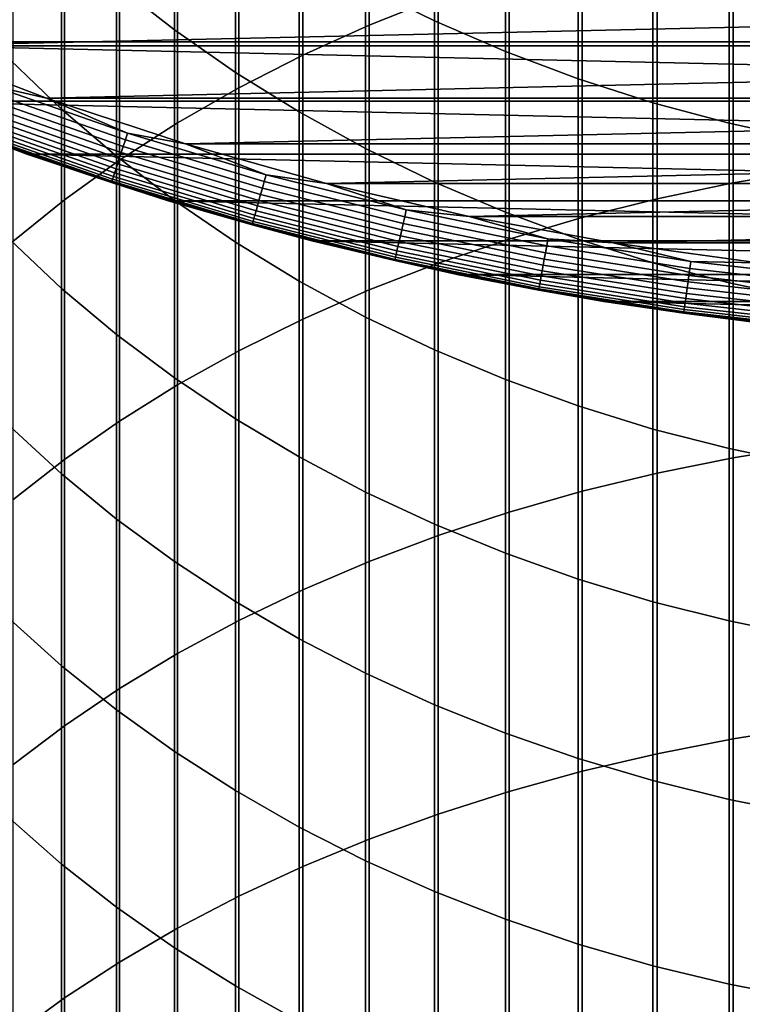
# Model space of a CAD drawing. Header units: metres. Extents: x -28 to 70, y -218 to 27.
# Tile 82 of 246: x -9 to -3, y -33 to -25. Entities that reach past the tile are written whole.
import ezdxf

# ---------------------------------------------------------------- set-up
doc = ezdxf.new("R2010")
doc.units = ezdxf.units.M
doc.layers.add('solid_10_261_002_XXX', color=7, linetype='CONTINUOUS')

msp = doc.modelspace()

# ---------------------------------------------------------------- linework, layer by layer
at = {"layer": 'solid_10_261_002_XXX'}
for points in [[(-6.332219, -22.656914, 430.606812), (-6.332219, -24.827438, 432.690155), (-5.753431, -24.595758, 432.938232), (-5.753431, -22.418545, 430.84845)], [(-6.891044, -22.917719, 430.342407), (-6.891044, -25.080925, 432.418732), (-6.332219, -24.827438, 432.690155), (-6.332219, -22.656914, 430.606812)], [(-7.428144, -23.20014, 430.056091), (-7.428144, -25.355421, 432.124817), (-6.891044, -25.080925, 432.418732), (-6.891044, -22.917719, 430.342407)], [(-7.968838, -23.488607, 401.639801), (-7.968838, -24.867594, 403.711243), (-8.456086, -24.487127, 403.972107), (-8.456086, -23.101158, 401.890167)], [(-7.941825, -23.503286, 429.748779), (-7.941825, -25.650059, 431.809357), (-7.428144, -25.355421, 432.124817), (-7.428144, -23.20014, 430.056091)], [(-5.785134, -23.492146, 398.725464), (-5.785134, -24.791527, 400.797882), (-6.362891, -24.504965, 400.983063), (-6.362891, -23.200634, 398.90274)], [(-7.456467, -23.852476, 401.404694), (-7.456467, -25.224905, 403.466278), (-7.968838, -24.867594, 403.711243), (-7.968838, -23.488607, 401.639801)], [(-5.189138, -23.755493, 398.565308), (-5.189138, -25.0504, 400.630615), (-5.785134, -24.791527, 400.797882), (-5.785134, -23.492146, 398.725464)], [(-8.430468, -23.826202, 429.421448), (-8.430468, -25.963911, 431.473297), (-7.941825, -25.650059, 431.809357), (-7.941825, -23.503286, 429.748779)], [(-8.916676, -24.084705, 404.248016), (-8.916676, -25.534712, 406.302185), (-9.349153, -25.119684, 406.603729), (-9.349153, -23.661596, 404.538086)], [(-8.892533, -24.167868, 429.075073), (-8.892533, -26.29599, 431.117737), (-8.430468, -25.963911, 431.473297), (-8.430468, -23.826202, 429.421448)], [(-4.576783, -23.989841, 398.422791), (-4.576783, -25.280769, 400.48175), (-5.189138, -25.0504, 400.630615), (-5.189138, -23.755493, 398.565308)], [(-3.275962, -23.900652, 433.682495), (-3.275962, -26.154724, 435.730743), (-2.625782, -26.044939, 435.854919), (-2.625782, -23.787516, 433.80365)], [(-6.920588, -24.19162, 401.185547), (-6.920588, -25.557936, 403.237946), (-7.456467, -25.224905, 403.466278), (-7.456467, -23.852476, 401.404694)], [(-3.915814, -24.038515, 433.534882), (-3.915814, -26.288504, 435.579407), (-3.275962, -26.154724, 435.730743), (-3.275962, -23.900652, 433.682495)], [(-3.949999, -24.194456, 398.29837), (-3.949999, -25.481909, 400.351776), (-4.576783, -25.280769, 400.48175), (-4.576783, -23.989841, 398.422791)], [(-4.543321, -24.200676, 433.361267), (-4.543321, -26.44586, 435.401428), (-3.915814, -26.288504, 435.579407), (-3.915814, -24.038515, 433.534882)], [(-8.456086, -24.487127, 403.972107), (-8.456086, -25.929447, 406.015411), (-8.916676, -25.534712, 406.302185), (-8.916676, -24.084705, 404.248016)], [(-9.326563, -24.527208, 428.710785), (-9.326563, -26.645245, 430.743774), (-8.892533, -26.29599, 431.117737), (-8.892533, -24.167868, 429.075073)], [(-6.362891, -24.504965, 400.983063), (-6.362891, -25.865633, 403.026978), (-6.920588, -25.557936, 403.237946), (-6.920588, -24.19162, 401.185547)], [(-5.156505, -24.386618, 433.16217), (-5.156505, -26.626297, 435.197327), (-4.543321, -26.44586, 435.401428), (-4.543321, -24.200676, 433.361267)], [(-3.310761, -24.36869, 398.192413), (-3.310761, -25.653183, 400.241119), (-3.949999, -25.481909, 400.351776), (-3.949999, -24.194456, 398.29837)], [(-5.753431, -24.595758, 432.938232), (-5.753431, -26.829243, 434.967743), (-5.156505, -26.626297, 435.197327), (-5.156505, -24.386618, 433.16217)], [(-2.661086, -24.511995, 398.105286), (-2.661086, -25.794054, 400.150085), (-3.310761, -25.653183, 400.241119), (-3.310761, -24.36869, 398.192413)], [(11.52733, -24.967373, -5), (-11.52733, -24.967373, -5), (-12.651799, -24.416838, -5)], [(12.651799, -24.416838, -5), (11.52733, -24.967373, -5), (-12.651799, -24.416838, -5)], [(-7.968838, -24.867594, 403.711243), (-7.968838, -26.302647, 405.744263), (-8.456086, -25.929447, 406.015411), (-8.456086, -24.487127, 403.972107)], [(-11.317754, -24.513424), (-10.189992, -25.003273), (11.317797, -24.513405)], [(-10.189992, -25.003273), (10.190036, -25.003256), (11.317797, -24.513405)], [(-5.785134, -24.791527, 400.797882), (-5.785134, -26.14703, 402.834076), (-6.362891, -25.865633, 403.026978), (-6.362891, -24.504965, 400.983063)], [(-6.332219, -24.827438, 432.690155), (-6.332219, -27.054058, 434.71344), (-5.753431, -26.829243, 434.967743), (-5.753431, -24.595758, 432.938232)], [(-5.189138, -25.0504, 400.630615), (-5.189138, -26.401237, 402.65979), (-5.785134, -26.14703, 402.834076), (-5.785134, -24.791527, 400.797882)], [(-7.456467, -25.224905, 403.466278), (-7.456467, -26.653133, 405.489624), (-7.968838, -26.302647, 405.744263), (-7.968838, -24.867594, 403.711243)], [(-6.891044, -25.080925, 432.418732), (-6.891044, -27.300037, 434.435211), (-6.332219, -27.054058, 434.71344), (-6.332219, -24.827438, 432.690155)], [(10.379183, -25.466097, -5), (-10.379183, -25.466097, -5), (-11.52733, -24.967373, -5)], [(11.52733, -24.967373, -5), (10.379183, -25.466097, -5), (-11.52733, -24.967373, -5)], [(-10.189992, -25.003273), (-9.041654, -25.441059), (10.190036, -25.003256)], [(-9.508297, -25.334766, -0.003646), (-9.041654, -25.441059), (-10.189992, -25.003273)], [(-9.041654, -25.441059), (9.041698, -25.441042), (10.190036, -25.003256)], [(-4.576783, -25.280769, 400.48175), (-4.576783, -26.627455, 402.504669), (-5.189138, -26.401237, 402.65979), (-5.189138, -25.0504, 400.630615)], [(-8.916676, -25.534712, 406.302185), (-8.916676, -27.040287, 408.31601), (-9.349153, -26.63365, 408.628784), (-9.349153, -25.119684, 406.603729)], [(-7.428144, -25.355421, 432.124817), (-7.428144, -27.566402, 434.133911), (-6.891044, -27.300037, 434.435211), (-6.891044, -25.080925, 432.418732)], [(-6.920588, -25.557936, 403.237946), (-6.920588, -26.979801, 405.252289), (-7.456467, -26.653133, 405.489624), (-7.456467, -25.224905, 403.466278)], [(-3.949999, -25.481909, 400.351776), (-3.949999, -26.824968, 402.369263), (-4.576783, -26.627455, 402.504669), (-4.576783, -25.280769, 400.48175)], [(-9.549459, -25.444445, -0.032535), (-8.398283, -25.847258, -0.032535), (-8.380453, -25.792383, -0.014544), (-9.529185, -25.390425, -0.014544)], [(-9.529185, -25.390425, -0.014544), (-8.380453, -25.792383, -0.014544), (-8.362082, -25.735844, -0.003646), (-9.508297, -25.334766, -0.003646)], [(-9.508297, -25.334766, -0.003646), (-8.362082, -25.735844, -0.003646), (-9.041654, -25.441059)], [(-7.941825, -25.650059, 431.809357), (-7.941825, -27.852314, 433.810486), (-7.428144, -27.566402, 434.133911), (-7.428144, -25.355421, 432.124817)], [(9.208967, -25.912247, -5), (-9.208967, -25.912247, -5), (-10.379183, -25.466097, -5)], [(-9.209188, -25.912176, -0.5), (-10.379026, -25.466169, -0.5), (-10.379183, -25.466097, -5), (-9.208967, -25.912247, -5)], [(10.379183, -25.466097, -5), (9.208967, -25.912247, -5), (-10.379183, -25.466097, -5)], [(-9.661554, -25.74312, -0.440391), (-10.379026, -25.466169, -0.5), (-9.209188, -25.912176, -0.5)], [(-9.568823, -25.496037, -0.057356), (-8.415312, -25.899668, -0.057356), (-8.398283, -25.847258, -0.032535), (-9.549459, -25.444445, -0.032535)], [(-9.041654, -25.441059), (-7.874376, -25.826231), (9.041698, -25.441042)], [(-8.362082, -25.735844, -0.003646), (-7.874376, -25.826231), (-9.041654, -25.441059)], [(-7.874376, -25.826231), (7.874422, -25.826216), (9.041698, -25.441042)], [(-3.310761, -25.653183, 400.241119), (-3.310761, -26.993156, 402.253967), (-3.949999, -26.824968, 402.369263), (-3.949999, -25.481909, 400.351776)], [(-9.603702, -25.588972, -0.125945), (-8.445987, -25.994074, -0.125945), (-8.431292, -25.948847, -0.088645), (-9.586992, -25.544449, -0.088645)], [(-9.586992, -25.544449, -0.088645), (-8.431292, -25.948847, -0.088645), (-8.415312, -25.899668, -0.057356), (-9.568823, -25.496037, -0.057356)], [(-8.456086, -25.929447, 406.015411), (-8.456086, -27.427042, 408.018555), (-8.916676, -27.040287, 408.31601), (-8.916676, -25.534712, 406.302185)], [(-6.362891, -25.865633, 403.026978), (-6.362891, -27.281624, 405.03299), (-6.920588, -26.979801, 405.252289), (-6.920588, -25.557936, 403.237946)], [(-9.631792, -25.66382, -0.216316), (-8.470691, -26.070107, -0.216316), (-8.459185, -26.034693, -0.16871), (-9.618709, -25.628958, -0.16871)], [(-9.618709, -25.628958, -0.16871), (-8.459185, -26.034693, -0.16871), (-8.445987, -25.994074, -0.125945), (-9.603702, -25.588972, -0.125945)], [(-8.430468, -25.963911, 431.473297), (-8.430468, -28.15687, 433.466003), (-7.941825, -27.852314, 433.810486), (-7.941825, -25.650059, 431.809357)], [(-9.661554, -25.74312, -0.440391), (-8.496865, -26.150663, -0.440391), (-8.493523, -26.140373, -0.380929), (-9.657753, -25.732992, -0.380929)], [(-9.657753, -25.732992, -0.380929), (-8.493523, -26.140373, -0.380929), (-8.487987, -26.123335, -0.323206), (-9.651459, -25.716219, -0.323206)], [(-9.651459, -25.716219, -0.323206), (-8.487987, -26.123335, -0.323206), (-8.480339, -26.099798, -0.268066), (-9.642762, -25.693048, -0.268066)], [(-9.642762, -25.693048, -0.268066), (-8.480339, -26.099798, -0.268066), (-8.470691, -26.070107, -0.216316), (-9.631792, -25.66382, -0.216316)], [(-2.661086, -25.794054, 400.150085), (-2.661086, -27.131489, 402.159119), (-3.310761, -26.993156, 402.253967), (-3.310761, -25.653183, 400.241119)], [(-9.661554, -25.74312, -0.440391), (-9.209188, -25.912176, -0.5), (-8.496865, -26.150663, -0.440391)], [(-8.398283, -25.847258, -0.032535), (-7.230194, -26.198019, -0.032535), (-7.214844, -26.142399, -0.014544), (-8.380453, -25.792383, -0.014544)], [(-8.380453, -25.792383, -0.014544), (-7.214844, -26.142399, -0.014544), (-7.199028, -26.085094, -0.003646), (-8.362082, -25.735844, -0.003646)], [(-8.362082, -25.735844, -0.003646), (-7.199028, -26.085094, -0.003646), (-7.874376, -25.826231)], [(-8.431292, -25.948847, -0.088645), (-7.258611, -26.300985, -0.088645), (-7.244854, -26.251141, -0.057356), (-8.415312, -25.899668, -0.057356)], [(-8.415312, -25.899668, -0.057356), (-7.244854, -26.251141, -0.057356), (-7.230194, -26.198019, -0.032535), (-8.398283, -25.847258, -0.032535)], [(-7.874376, -25.826231), (-6.690563, -26.157896), (7.874422, -25.826216)], [(-7.199028, -26.085094, -0.003646), (-6.690563, -26.157896), (-7.874376, -25.826231)], [(-6.690563, -26.157896), (6.69061, -26.157883), (7.874422, -25.826216)], [(-5.785134, -26.14703, 402.834076), (-5.785134, -27.557646, 404.832458), (-6.362891, -27.281624, 405.03299), (-6.362891, -25.865633, 403.026978)], [(-8.020263, -26.304474, -0.5), (-9.209188, -25.912176, -0.5), (-9.208967, -25.912247, -5), (-8.020226, -26.304468, -5)], [(-8.496865, -26.150663, -0.440391), (-9.209188, -25.912176, -0.5), (-8.020263, -26.304474, -0.5)], [(8.020226, -26.304468, -5), (-8.020226, -26.304468, -5), (-9.208967, -25.912247, -5)], [(9.208967, -25.912247, -5), (8.020226, -26.304468, -5), (-9.208967, -25.912247, -5)], [(-8.892533, -26.29599, 431.117737), (-8.892533, -28.479111, 433.101501), (-8.430468, -28.15687, 433.466003), (-8.430468, -25.963911, 431.473297)], [(-7.968838, -26.302647, 405.744263), (-7.968838, -27.792696, 407.737305), (-8.456086, -27.427042, 408.018555), (-8.456086, -25.929447, 406.015411)], [(-8.445987, -25.994074, -0.125945), (-7.271263, -26.346828, -0.125945), (-7.258611, -26.300985, -0.088645), (-8.431292, -25.948847, -0.088645)], [(-8.470691, -26.070107, -0.216316), (-7.292531, -26.423891, -0.216316), (-7.282624, -26.387997, -0.16871), (-8.459185, -26.034693, -0.16871)], [(-8.459185, -26.034693, -0.16871), (-7.282624, -26.387997, -0.16871), (-7.271263, -26.346828, -0.125945), (-8.445987, -25.994074, -0.125945)], [(-3.275962, -26.154724, 435.730743), (-3.275962, -28.463902, 437.716644), (-2.625782, -28.357552, 437.843781), (-2.625782, -26.044939, 435.854919)], [(-8.496865, -26.150663, -0.440391), (-7.315064, -26.505541, -0.440391), (-7.312186, -26.495111, -0.380929), (-8.493523, -26.140373, -0.380929)], [(-8.493523, -26.140373, -0.380929), (-7.312186, -26.495111, -0.380929), (-7.30742, -26.477844, -0.323206), (-8.487987, -26.123335, -0.323206)], [(-8.487987, -26.123335, -0.323206), (-7.30742, -26.477844, -0.323206), (-7.300837, -26.453987, -0.268066), (-8.480339, -26.099798, -0.268066)], [(-8.480339, -26.099798, -0.268066), (-7.300837, -26.453987, -0.268066), (-7.292531, -26.423891, -0.216316), (-8.470691, -26.070107, -0.216316)], [(-7.230194, -26.198019, -0.032535), (-6.047544, -26.496021, -0.032535), (-6.034705, -26.439768, -0.014544), (-7.214844, -26.142399, -0.014544)], [(-7.214844, -26.142399, -0.014544), (-6.034705, -26.439768, -0.014544), (-6.021476, -26.381811, -0.003646), (-7.199028, -26.085094, -0.003646)], [(-7.199028, -26.085094, -0.003646), (-6.021476, -26.381811, -0.003646), (-6.690563, -26.157896)], [(-5.189138, -26.401237, 402.65979), (-5.189138, -27.806997, 404.651276), (-5.785134, -27.557646, 404.832458), (-5.785134, -26.14703, 402.834076)], [(-8.496865, -26.150663, -0.440391), (-8.020263, -26.304474, -0.5), (-7.315064, -26.505541, -0.440391)], [(-7.244854, -26.251141, -0.057356), (-6.059806, -26.549746, -0.057356), (-6.047544, -26.496021, -0.032535), (-7.230194, -26.198019, -0.032535)], [(-6.690563, -26.157896), (-5.493379, -26.435244), (6.69061, -26.157883)], [(-6.021476, -26.381811, -0.003646), (-5.493379, -26.435244), (-6.690563, -26.157896)], [(-5.493379, -26.435244), (5.493426, -26.435234), (6.69061, -26.157883)], [(-3.915814, -26.288504, 435.579407), (-3.915814, -28.5935, 437.561707), (-3.275962, -28.463902, 437.716644), (-3.275962, -26.154724, 435.730743)], [(-9.326563, -26.645245, 430.743774), (-9.326563, -28.818022, 432.71814), (-8.892533, -28.479111, 433.101501), (-8.892533, -26.29599, 431.117737)], [(-6.814713, -26.642254, -0.5), (-8.020263, -26.304474, -0.5), (-8.020226, -26.304468, -5), (-6.814762, -26.642241, -5)], [(-7.315064, -26.505541, -0.440391), (-8.020263, -26.304474, -0.5), (-6.814713, -26.642254, -0.5)], [(6.814762, -26.642241, -5), (-6.814762, -26.642241, -5), (-8.020226, -26.304468, -5)], [(8.020226, -26.304468, -5), (6.814762, -26.642241, -5), (-8.020226, -26.304468, -5)], [(-7.456467, -26.653133, 405.489624), (-7.456467, -28.136095, 407.473175), (-7.968838, -27.792696, 407.737305), (-7.968838, -26.302647, 405.744263)], [(-7.271263, -26.346828, -0.125945), (-6.081895, -26.646523, -0.125945), (-6.071312, -26.600159, -0.088645), (-7.258611, -26.300985, -0.088645)], [(-7.258611, -26.300985, -0.088645), (-6.071312, -26.600159, -0.088645), (-6.059806, -26.549746, -0.057356), (-7.244854, -26.251141, -0.057356)], [(-4.543321, -26.44586, 435.401428), (-4.543321, -28.745935, 437.379486), (-3.915814, -28.5935, 437.561707), (-3.915814, -26.288504, 435.579407)], [(-7.292531, -26.423891, -0.216316), (-6.099684, -26.724463, -0.216316), (-6.091398, -26.68816, -0.16871), (-7.282624, -26.387997, -0.16871)], [(-7.282624, -26.387997, -0.16871), (-6.091398, -26.68816, -0.16871), (-6.081895, -26.646523, -0.125945), (-7.271263, -26.346828, -0.125945)], [(-6.034705, -26.439768, -0.014544), (-4.842412, -26.683891, -0.014544), (-4.831798, -26.625399, -0.003646), (-6.021476, -26.381811, -0.003646)], [(-6.021476, -26.381811, -0.003646), (-4.831798, -26.625399, -0.003646), (-5.493379, -26.435244)], [(-7.312186, -26.495111, -0.380929), (-6.116125, -26.796494, -0.380929), (-6.112138, -26.779028, -0.323206), (-7.30742, -26.477844, -0.323206)], [(-7.30742, -26.477844, -0.323206), (-6.112138, -26.779028, -0.323206), (-6.106631, -26.7549, -0.268066), (-7.300837, -26.453987, -0.268066)], [(-7.300837, -26.453987, -0.268066), (-6.106631, -26.7549, -0.268066), (-6.099684, -26.724463, -0.216316), (-7.292531, -26.423891, -0.216316)], [(-6.047544, -26.496021, -0.032535), (-4.852715, -26.740664, -0.032535), (-4.842412, -26.683891, -0.014544), (-6.034705, -26.439768, -0.014544)], [(-5.493379, -26.435244), (-4.284188, -26.657936), (5.493426, -26.435234)], [(-4.831798, -26.625399, -0.003646), (-4.284188, -26.657936), (-5.493379, -26.435244)], [(-4.576783, -26.627455, 402.504669), (-4.576783, -28.028894, 404.490082), (-5.189138, -27.806997, 404.651276), (-5.189138, -26.401237, 402.65979)], [(-5.156505, -26.626297, 435.197327), (-5.156505, -28.920729, 437.170532), (-4.543321, -28.745935, 437.379486), (-4.543321, -26.44586, 435.401428)], [(-4.284188, -26.657936), (4.284235, -26.657928), (5.493426, -26.435234)], [(-7.315064, -26.505541, -0.440391), (-6.118532, -26.807041, -0.440391), (-6.116125, -26.796494, -0.380929), (-7.312186, -26.495111, -0.380929)], [(-7.315064, -26.505541, -0.440391), (-6.814713, -26.642254, -0.5), (-6.118532, -26.807041, -0.440391)], [(-6.071312, -26.600159, -0.088645), (-4.871788, -26.845762, -0.088645), (-4.862555, -26.794884, -0.057356), (-6.059806, -26.549746, -0.057356)], [(-6.059806, -26.549746, -0.057356), (-4.862555, -26.794884, -0.057356), (-4.852715, -26.740664, -0.032535), (-6.047544, -26.496021, -0.032535)], [(-8.916676, -27.040287, 408.31601), (-8.916676, -28.600307, 410.287964), (-9.349153, -28.202364, 410.611694), (-9.349153, -26.63365, 408.628784)], [(5.594885, -26.924831, -5), (-5.594885, -26.924831, -5), (-6.814762, -26.642241, -5)], [(-5.59504, -26.924812, -0.5), (-6.814713, -26.642254, -0.5), (-6.814762, -26.642241, -5), (-5.594885, -26.924831, -5)], [(6.814762, -26.642241, -5), (5.594885, -26.924831, -5), (-6.814762, -26.642241, -5)], [(-6.118532, -26.807041, -0.440391), (-6.814713, -26.642254, -0.5), (-5.59504, -26.924812, -0.5)], [(-6.081895, -26.646523, -0.125945), (-4.880279, -26.892555, -0.125945), (-4.871788, -26.845762, -0.088645), (-6.071312, -26.600159, -0.088645)], [(-5.753431, -26.829243, 434.967743), (-5.753431, -29.117329, 436.935516), (-5.156505, -28.920729, 437.170532), (-5.156505, -26.626297, 435.197327)], [(-4.842412, -26.683891, -0.014544), (-3.640368, -26.874277, -0.014544), (-3.632388, -26.815367, -0.003646), (-4.831798, -26.625399, -0.003646)], [(-4.831798, -26.625399, -0.003646), (-3.632388, -26.815367, -0.003646), (-4.284188, -26.657936)], [(-3.949999, -26.824968, 402.369263), (-3.949999, -28.222635, 404.349304), (-4.576783, -28.028894, 404.490082), (-4.576783, -26.627455, 402.504669)], [(-6.920588, -26.979801, 405.252289), (-6.920588, -28.45616, 407.22702), (-7.456467, -28.136095, 407.473175), (-7.456467, -26.653133, 405.489624)], [(-6.106631, -26.7549, -0.268066), (-4.900128, -27.001932, -0.268066), (-4.894554, -26.971214, -0.216316), (-6.099684, -26.724463, -0.216316)], [(-6.099684, -26.724463, -0.216316), (-4.894554, -26.971214, -0.216316), (-4.887905, -26.934576, -0.16871), (-6.091398, -26.68816, -0.16871)], [(-6.091398, -26.68816, -0.16871), (-4.887905, -26.934576, -0.16871), (-4.880279, -26.892555, -0.125945), (-6.081895, -26.646523, -0.125945)], [(-4.852715, -26.740664, -0.032535), (-3.648113, -26.931454, -0.032535), (-3.640368, -26.874277, -0.014544), (-4.842412, -26.683891, -0.014544)], [(-4.284188, -26.657936), (-3.066616, -26.825264), (4.284235, -26.657928)], [(-3.632388, -26.815367, -0.003646), (-3.066616, -26.825264), (-4.284188, -26.657936)], [(-6.118532, -26.807041, -0.440391), (-4.909678, -27.054556, -0.440391), (-4.907746, -27.043909, -0.380929), (-6.116125, -26.796494, -0.380929)], [(-6.118532, -26.807041, -0.440391), (-5.59504, -26.924812, -0.5), (-4.909678, -27.054556, -0.440391)], [(-6.116125, -26.796494, -0.380929), (-4.907746, -27.043909, -0.380929), (-4.904547, -27.026283, -0.323206), (-6.112138, -26.779028, -0.323206)], [(-6.112138, -26.779028, -0.323206), (-4.904547, -27.026283, -0.323206), (-4.900128, -27.001932, -0.268066), (-6.106631, -26.7549, -0.268066)], [(-4.871788, -26.845762, -0.088645), (-3.662452, -27.037302, -0.088645), (-3.65551, -26.986061, -0.057356), (-4.862555, -26.794884, -0.057356)], [(-4.862555, -26.794884, -0.057356), (-3.65551, -26.986061, -0.057356), (-3.648113, -26.931454, -0.032535), (-4.852715, -26.740664, -0.032535)], [(-6.332219, -27.054058, 434.71344), (-6.332219, -29.335115, 436.675171), (-5.753431, -29.117329, 436.935516), (-5.753431, -26.829243, 434.967743)], [(-4.887905, -26.934576, -0.16871), (-3.674568, -27.126749, -0.16871), (-3.668835, -27.084429, -0.125945), (-4.880279, -26.892555, -0.125945)], [(-4.880279, -26.892555, -0.125945), (-3.668835, -27.084429, -0.125945), (-3.662452, -27.037302, -0.088645), (-4.871788, -26.845762, -0.088645)], [(-3.310761, -26.993156, 402.253967), (-3.310761, -28.387611, 404.229431), (-3.949999, -28.222635, 404.349304), (-3.949999, -26.824968, 402.369263)], [(-3.648113, -26.931454, -0.032535), (-2.436165, -27.068007, -0.032535), (-2.430993, -27.01054, -0.014544), (-3.640368, -26.874277, -0.014544)], [(-3.640368, -26.874277, -0.014544), (-2.430993, -27.01054, -0.014544), (-2.425664, -26.951332, -0.003646), (-3.632388, -26.815367, -0.003646)], [(-3.632388, -26.815367, -0.003646), (-2.425664, -26.951332, -0.003646), (-3.066616, -26.825264)], [(-4.36377, -27.151566, -0.5), (-5.59504, -26.924812, -0.5), (-5.594885, -26.924831, -5), (-4.363943, -27.151524, -5)], [(-4.909678, -27.054556, -0.440391), (-5.59504, -26.924812, -0.5), (-4.36377, -27.151566, -0.5)], [(4.363943, -27.151524, -5), (-4.363943, -27.151524, -5), (-5.594885, -26.924831, -5)], [(5.594885, -26.924831, -5), (4.363943, -27.151524, -5), (-5.594885, -26.924831, -5)], [(-4.900128, -27.001932, -0.268066), (-3.683757, -27.194588, -0.268066), (-3.679566, -27.163649, -0.216316), (-4.894554, -26.971214, -0.216316)], [(-4.894554, -26.971214, -0.216316), (-3.679566, -27.163649, -0.216316), (-3.674568, -27.126749, -0.16871), (-4.887905, -26.934576, -0.16871)], [(-3.65551, -26.986061, -0.057356), (-2.441104, -27.122892, -0.057356), (-2.436165, -27.068007, -0.032535), (-3.648113, -26.931454, -0.032535)], [(-8.456086, -27.427042, 408.018555), (-8.456086, -28.978792, 409.980042), (-8.916676, -28.600307, 410.287964), (-8.916676, -27.040287, 408.31601)], [(-6.362891, -27.281624, 405.03299), (-6.362891, -28.751879, 406.999573), (-6.920588, -28.45616, 407.22702), (-6.920588, -26.979801, 405.252289)], [(-6.891044, -27.300037, 434.435211), (-6.891044, -29.5734, 436.39032), (-6.332219, -29.335115, 436.675171), (-6.332219, -27.054058, 434.71344)], [(-4.909678, -27.054556, -0.440391), (-3.690936, -27.247585, -0.440391), (-3.689484, -27.236864, -0.380929), (-4.907746, -27.043909, -0.380929)], [(-4.909678, -27.054556, -0.440391), (-4.36377, -27.151566, -0.5), (-3.690936, -27.247585, -0.440391)], [(-4.907746, -27.043909, -0.380929), (-3.689484, -27.236864, -0.380929), (-3.687079, -27.21911, -0.323206), (-4.904547, -27.026283, -0.323206)], [(-4.904547, -27.026283, -0.323206), (-3.687079, -27.21911, -0.323206), (-3.683757, -27.194588, -0.268066), (-4.900128, -27.001932, -0.268066)], [(-3.668835, -27.084429, -0.125945), (-2.450002, -27.221758, -0.125945), (-2.44574, -27.174393, -0.088645), (-3.662452, -27.037302, -0.088645)], [(-3.662452, -27.037302, -0.088645), (-2.44574, -27.174393, -0.088645), (-2.441104, -27.122892, -0.057356), (-3.65551, -26.986061, -0.057356)], [(-2.661086, -27.131489, 402.159119), (-2.661086, -28.5233, 404.130859), (-3.310761, -28.387611, 404.229431), (-3.310761, -26.993156, 402.253967)], [(-3.679566, -27.163649, -0.216316), (-2.457169, -27.30138, -0.216316), (-2.453831, -27.264294, -0.16871), (-3.674568, -27.126749, -0.16871)], [(-3.674568, -27.126749, -0.16871), (-2.453831, -27.264294, -0.16871), (-2.450002, -27.221758, -0.125945), (-3.668835, -27.084429, -0.125945)], [(3.123441, -27.322044, -5), (-3.123441, -27.322044, -5), (-4.363943, -27.151524, -5)], [(-3.123455, -27.322042, -0.5), (-4.36377, -27.151566, -0.5), (-4.363943, -27.151524, -5), (-3.123441, -27.322044, -5)], [(4.363943, -27.151524, -5), (3.123441, -27.322044, -5), (-4.363943, -27.151524, -5)], [(-3.690936, -27.247585, -0.440391), (-4.36377, -27.151566, -0.5), (-3.123455, -27.322042, -0.5)], [(-3.689484, -27.236864, -0.380929), (-2.463792, -27.374966, -0.380929), (-2.462186, -27.357124, -0.323206), (-3.687079, -27.21911, -0.323206)], [(-3.687079, -27.21911, -0.323206), (-2.462186, -27.357124, -0.323206), (-2.459967, -27.332476, -0.268066), (-3.683757, -27.194588, -0.268066)], [(-3.683757, -27.194588, -0.268066), (-2.459967, -27.332476, -0.268066), (-2.457169, -27.30138, -0.216316), (-3.679566, -27.163649, -0.216316)], [(-7.428144, -27.566402, 434.133911), (-7.428144, -29.831436, 436.081848), (-6.891044, -29.5734, 436.39032), (-6.891044, -27.300037, 434.435211)], [(-5.785134, -27.557646, 404.832458), (-5.785134, -29.02232, 406.791565), (-6.362891, -28.751879, 406.999573), (-6.362891, -27.281624, 405.03299)], [(-3.690936, -27.247585, -0.440391), (-2.464761, -27.385742, -0.440391), (-2.463792, -27.374966, -0.380929), (-3.689484, -27.236864, -0.380929)], [(-3.690936, -27.247585, -0.440391), (-3.123455, -27.322042, -0.5), (-2.464761, -27.385742, -0.440391)], [(-7.968838, -27.792696, 407.737305), (-7.968838, -29.336628, 409.688904), (-8.456086, -28.978792, 409.980042), (-8.456086, -27.427042, 408.018555)], [(-7.941825, -27.852314, 433.810486), (-7.941825, -30.108408, 435.750732), (-7.428144, -29.831436, 436.081848), (-7.428144, -27.566402, 434.133911)], [(-5.189138, -27.806997, 404.651276), (-5.189138, -29.26663, 406.603668), (-5.785134, -29.02232, 406.791565), (-5.785134, -27.557646, 404.832458)], [(-7.456467, -28.136095, 407.473175), (-7.456467, -29.672686, 409.415527), (-7.968838, -29.336628, 409.688904), (-7.968838, -27.792696, 407.737305)], [(-8.430468, -28.15687, 433.466003), (-8.430468, -30.40344, 435.398041), (-7.941825, -30.108408, 435.750732), (-7.941825, -27.852314, 433.810486)], [(-4.576783, -28.028894, 404.490082), (-4.576783, -29.484041, 406.436432), (-5.189138, -29.26663, 406.603668), (-5.189138, -27.806997, 404.651276)], [(-3.949999, -28.222635, 404.349304), (-3.949999, -29.673864, 406.290436), (-4.576783, -29.484041, 406.436432), (-4.576783, -28.028894, 404.490082)], [(-8.916676, -28.600307, 410.287964), (-8.916676, -30.213608, 412.216553), (-9.349153, -29.824657, 412.551056), (-9.349153, -28.202364, 410.611694)], [(-8.892533, -28.479111, 433.101501), (-8.892533, -30.715605, 435.024872), (-8.430468, -30.40344, 435.398041), (-8.430468, -28.15687, 433.466003)], [(-6.920588, -28.45616, 407.22702), (-6.920588, -29.985907, 409.160706), (-7.456467, -29.672686, 409.415527), (-7.456467, -28.136095, 407.473175)], [(-3.310761, -28.387611, 404.229431), (-3.310761, -29.835505, 406.166107), (-3.949999, -29.673864, 406.290436), (-3.949999, -28.222635, 404.349304)], [(-3.275962, -28.463902, 437.716644), (-3.275962, -30.826464, 439.638733), (-2.625782, -30.723625, 439.768738), (-2.625782, -28.357552, 437.843781)], [(-6.362891, -28.751879, 406.999573), (-6.362891, -30.275301, 408.925262), (-6.920588, -29.985907, 409.160706), (-6.920588, -28.45616, 407.22702)], [(-3.915814, -28.5935, 437.561707), (-3.915814, -30.95178, 439.480316), (-3.275962, -30.826464, 439.638733), (-3.275962, -28.463902, 437.716644)], [(-2.661086, -28.5233, 404.130859), (-2.661086, -29.968451, 406.063843), (-3.310761, -29.835505, 406.166107), (-3.310761, -28.387611, 404.229431)], [(-9.326563, -28.818022, 432.71814), (-9.326563, -31.043919, 434.632416), (-8.892533, -30.715605, 435.024872), (-8.892533, -28.479111, 433.101501)], [(-8.456086, -28.978792, 409.980042), (-8.456086, -30.583542, 411.898407), (-8.916676, -30.213608, 412.216553), (-8.916676, -28.600307, 410.287964)], [(-4.543321, -28.745935, 437.379486), (-4.543321, -31.099182, 439.294006), (-3.915814, -30.95178, 439.480316), (-3.915814, -28.5935, 437.561707)], [(-5.785134, -29.02232, 406.791565), (-5.785134, -30.539961, 408.70993), (-6.362891, -30.275301, 408.925262), (-6.362891, -28.751879, 406.999573)], [(-5.156505, -28.920729, 437.170532), (-5.156505, -31.268204, 439.080353), (-4.543321, -31.099182, 439.294006), (-4.543321, -28.745935, 437.379486)], [(-5.753431, -29.117329, 436.935516), (-5.753431, -31.458309, 438.840057), (-5.156505, -31.268204, 439.080353), (-5.156505, -28.920729, 437.170532)], [(-7.968838, -29.336628, 409.688904), (-7.968838, -30.933292, 411.597626), (-8.456086, -30.583542, 411.898407), (-8.456086, -28.978792, 409.980042)], [(-5.189138, -29.26663, 406.603668), (-5.189138, -30.779047, 408.515411), (-5.785134, -30.539961, 408.70993), (-5.785134, -29.02232, 406.791565)], [(-6.332219, -29.335115, 436.675171), (-6.332219, -31.668903, 438.573853), (-5.753431, -31.458309, 438.840057), (-5.753431, -29.117329, 436.935516)], [(-4.576783, -29.484041, 406.436432), (-4.576783, -30.991808, 408.342316), (-5.189138, -30.779047, 408.515411), (-5.189138, -29.26663, 406.603668)], [(-7.456467, -29.672686, 409.415527), (-7.456467, -31.261757, 411.315155), (-7.968838, -30.933292, 411.597626), (-7.968838, -29.336628, 409.688904)], [(-6.891044, -29.5734, 436.39032), (-6.891044, -31.899321, 438.282593), (-6.332219, -31.668903, 438.573853), (-6.332219, -29.335115, 436.675171)], [(-3.949999, -29.673864, 406.290436), (-3.949999, -31.177574, 408.191193), (-4.576783, -30.991808, 408.342316), (-4.576783, -29.484041, 406.436432)], [(-7.428144, -29.831436, 436.081848), (-7.428144, -32.148834, 437.967194), (-6.891044, -31.899321, 438.282593), (-6.891044, -29.5734, 436.39032)], [(-6.920588, -29.985907, 409.160706), (-6.920588, -31.5679, 411.051849), (-7.456467, -31.261757, 411.315155), (-7.456467, -29.672686, 409.415527)], [(-3.310761, -29.835505, 406.166107), (-3.310761, -31.335758, 408.0625), (-3.949999, -31.177574, 408.191193), (-3.949999, -29.673864, 406.290436)], [(-8.916676, -30.213608, 412.216553), (-8.916676, -31.878986, 414.100372), (-9.349153, -31.499319, 414.445374), (-9.349153, -29.824657, 412.551056)], [(-7.941825, -30.108408, 435.750732), (-7.941825, -32.416656, 437.628662), (-7.428144, -32.148834, 437.967194), (-7.428144, -29.831436, 436.081848)], [(-2.661086, -29.968451, 406.063843), (-2.661086, -31.465862, 407.956665), (-3.310761, -31.335758, 408.0625), (-3.310761, -29.835505, 406.166107)], [(-6.362891, -30.275301, 408.925262), (-6.362891, -31.850756, 410.808594), (-6.920588, -31.5679, 411.051849), (-6.920588, -29.985907, 409.160706)], [(-8.430468, -30.40344, 435.398041), (-8.430468, -32.701946, 437.268036), (-7.941825, -32.416656, 437.628662), (-7.941825, -30.108408, 435.750732)], [(-8.456086, -30.583542, 411.898407), (-8.456086, -32.240093, 413.772217), (-8.916676, -31.878986, 414.100372), (-8.916676, -30.213608, 412.216553)], [(-5.785134, -30.539961, 408.70993), (-5.785134, -32.109436, 410.586151), (-6.362891, -31.850756, 410.808594), (-6.362891, -30.275301, 408.925262)], [(-8.892533, -30.715605, 435.024872), (-8.892533, -33.003803, 436.886475), (-8.430468, -32.701946, 437.268036), (-8.430468, -30.40344, 435.398041)], [(-7.968838, -30.933292, 411.597626), (-7.968838, -32.581497, 413.462006), (-8.456086, -32.240093, 413.772217), (-8.456086, -30.583542, 411.898407)], [(-5.189138, -30.779047, 408.515411), (-5.189138, -32.343121, 410.385162), (-5.785134, -32.109436, 410.586151), (-5.785134, -30.539961, 408.70993)], [(-9.326563, -31.043919, 434.632416), (-9.326563, -33.32127, 436.485168), (-8.892533, -33.003803, 436.886475), (-8.892533, -30.715605, 435.024872)], [(-4.576783, -30.991808, 408.342316), (-4.576783, -32.551075, 410.206329), (-5.189138, -32.343121, 410.385162), (-5.189138, -30.779047, 408.515411)], [(-3.275962, -30.826464, 439.638733), (-3.275962, -33.240646, 441.495575), (-2.625782, -33.141396, 441.628326), (-2.625782, -30.723625, 439.768738)], [(-3.915814, -30.95178, 439.480316), (-3.915814, -33.361588, 441.333801), (-3.275962, -33.240646, 441.495575), (-3.275962, -30.826464, 439.638733)], [(-7.456467, -31.261757, 411.315155), (-7.456467, -32.902122, 413.170654), (-7.968838, -32.581497, 413.462006), (-7.968838, -30.933292, 411.597626)], [(-3.949999, -31.177574, 408.191193), (-3.949999, -32.732643, 410.050171), (-4.576783, -32.551075, 410.206329), (-4.576783, -30.991808, 408.342316)], [(-4.543321, -31.099182, 439.294006), (-4.543321, -33.503845, 441.143524), (-3.915814, -33.361588, 441.333801), (-3.915814, -30.95178, 439.480316)], [(-5.156505, -31.268204, 439.080353), (-5.156505, -33.666965, 440.925323), (-4.543321, -33.503845, 441.143524), (-4.543321, -31.099182, 439.294006)], [(-3.310761, -31.335758, 408.0625), (-3.310761, -32.887253, 409.917206), (-3.949999, -32.732643, 410.050171), (-3.949999, -31.177574, 408.191193)], [(-6.920588, -31.5679, 411.051849), (-6.920588, -33.200958, 412.899109), (-7.456467, -32.902122, 413.170654), (-7.456467, -31.261757, 411.315155)], [(-5.753431, -31.458309, 438.840057), (-5.753431, -33.850441, 440.679932), (-5.156505, -33.666965, 440.925323), (-5.156505, -31.268204, 439.080353)], [(-2.661086, -31.465862, 407.956665), (-2.661086, -33.014416, 409.807861), (-3.310761, -32.887253, 409.917206), (-3.310761, -31.335758, 408.0625)], [(-8.916676, -31.878986, 414.100372), (-8.916676, -33.5952, 415.937988), (-9.349153, -33.225098, 416.293213), (-9.349153, -31.499319, 414.445374)], [(-6.332219, -31.668903, 438.573853), (-6.332219, -34.053684, 440.408081), (-5.753431, -33.850441, 440.679932), (-5.753431, -31.458309, 438.840057)], [(-6.362891, -31.850756, 410.808594), (-6.362891, -33.477066, 412.648224), (-6.920588, -33.200958, 412.899109), (-6.920588, -31.5679, 411.051849)], [(-6.891044, -31.899321, 438.282593), (-6.891044, -34.276058, 440.110626), (-6.332219, -34.053684, 440.408081), (-6.332219, -31.668903, 438.573853)], [(-5.785134, -32.109436, 410.586151), (-5.785134, -33.729572, 412.418762), (-6.362891, -33.477066, 412.648224), (-6.362891, -31.850756, 410.808594)], [(-8.456086, -32.240093, 413.772217), (-8.456086, -33.947208, 415.600098), (-8.916676, -33.5952, 415.937988), (-8.916676, -31.878986, 414.100372)], [(-7.428144, -32.148834, 437.967194), (-7.428144, -34.516865, 439.788544), (-6.891044, -34.276058, 440.110626), (-6.891044, -31.899321, 438.282593)], [(-7.941825, -32.416656, 437.628662), (-7.941825, -34.775341, 439.44281), (-7.428144, -34.516865, 439.788544), (-7.428144, -32.148834, 437.967194)], [(-5.189138, -32.343121, 410.385162), (-5.189138, -33.95768, 412.211487), (-5.785134, -33.729572, 412.418762), (-5.785134, -32.109436, 410.586151)], [(-7.968838, -32.581497, 413.462006), (-7.968838, -34.28001, 415.28067), (-8.456086, -33.947208, 415.600098), (-8.456086, -32.240093, 413.772217)], [(-4.576783, -32.551075, 410.206329), (-4.576783, -34.160671, 412.027039), (-5.189138, -33.95768, 412.211487), (-5.189138, -32.343121, 410.385162)], [(-8.430468, -32.701946, 437.268036), (-8.430468, -35.050674, 439.074524), (-7.941825, -34.775341, 439.44281), (-7.941825, -32.416656, 437.628662)], [(-7.456467, -32.902122, 413.170654), (-7.456467, -34.59256, 414.980682), (-7.968838, -34.28001, 415.28067), (-7.968838, -32.581497, 413.462006)], [(-3.949999, -32.732643, 410.050171), (-3.949999, -34.337906, 411.865997), (-4.576783, -34.160671, 412.027039), (-4.576783, -32.551075, 410.206329)], [(-8.892533, -33.003803, 436.886475), (-8.892533, -35.341991, 438.684845), (-8.430468, -35.050674, 439.074524), (-8.430468, -32.701946, 437.268036)], [(-3.310761, -32.887253, 409.917206), (-3.310761, -34.488827, 411.728851), (-3.949999, -34.337906, 411.865997), (-3.949999, -32.732643, 410.050171)], [(-6.920588, -33.200958, 412.899109), (-6.920588, -34.883865, 414.70105), (-7.456467, -34.59256, 414.980682), (-7.456467, -32.902122, 413.170654)], [(-2.661086, -33.014416, 409.807861), (-2.661086, -34.612957, 411.616058), (-3.310761, -34.488827, 411.728851), (-3.310761, -32.887253, 409.917206)], [(-9.326563, -33.32127, 436.485168), (-9.326563, -35.648384, 438.275024), (-8.892533, -35.341991, 438.684845), (-8.892533, -33.003803, 436.886475)]]:
    msp.add_3dface(points, dxfattribs=at)

doc.saveas('drawing.dxf')
